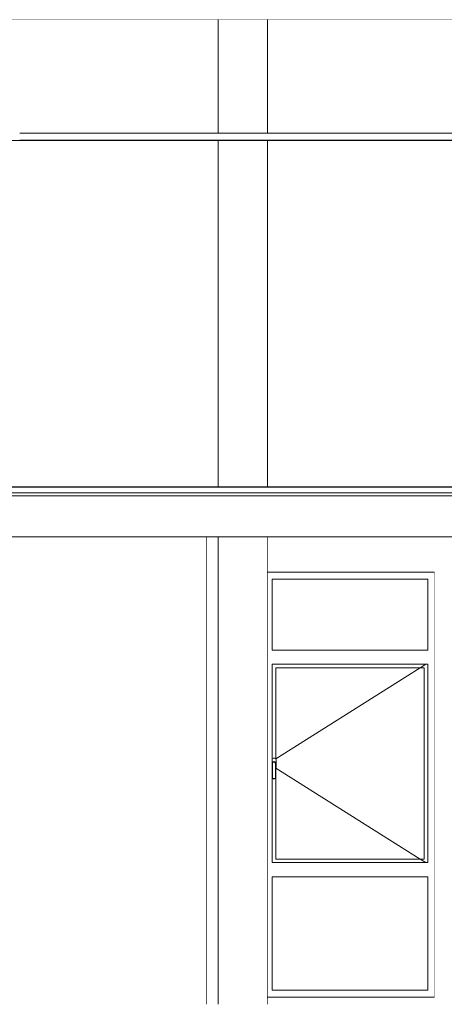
# Model space of a CAD drawing. Header units: millimetres. Extents: x -30280 to 107222, y -17460 to 4378.
# Tile 95 of 125: x 48905 to 51905, y -17110 to -10160. Entities that reach past the tile are written whole.
import ezdxf

# ---------------------------------------------------------------- set-up
doc = ezdxf.new("R2010")
doc.units = ezdxf.units.MM
doc.header["$MEASUREMENT"] = 0
doc.linetypes.add('Wipeout_Contour', pattern=[1000, 0, -1000])
for name, color, linetype in [('07_CR_Cel Ras pladur', 7, 'Continuous'), ('09_EI_Mobiliari general', 7, 'Continuous'), ('10_ESTR_Fotjats', 7, 'Continuous'), ('10_ESTR_Pilars', 7, 'Continuous'), ('12_FAÇ_Façana', 7, 'Continuous'), ('14_PAV_Paviment existent', 7, 'Continuous'), ('Nuevo_07_CR_Cel Ras armstrong', 7, 'Continuous'), ('Nuevo_08_E_Envans secs', 7, 'Continuous'), ('Ventanas Archicad', 7, 'Continuous')]:
    doc.layers.add(name, color=color, linetype=linetype)
doc.layers.add('07_CR_Cel Ras pladur_Pluma_Nº__102', color=7, linetype='Continuous', lineweight=5, true_color=0xcccccc)
doc.layers.add('Ventanas Archicad_Pluma_Nº__3', color=7, linetype='Continuous', lineweight=5, true_color=0xa4a4a4)
for name, color, linetype, lineweight in [('09_EI_Mobiliari general_Pluma_Nº__88', 7, 'Continuous', 5), ('10_ESTR_Fotjats_Pluma_Nº__1', 7, 'Continuous', 5), ('12_FAÇ_Façana_Pluma_Nº__47', 7, 'Continuous', 20), ('14_PAV_Paviment existent_Pluma_Nº__29', 7, 'Continuous', 20), ('Nuevo_07_CR_Cel Ras armstrong_Pluma_Nº__1', 7, 'Continuous', 5), ('Nuevo_08_E_Envans secs_Pluma_Nº__47', 7, 'Continuous', 20), ('Ventanas Archicad_Pluma_Nº__47', 7, 'Continuous', 20)]:
    doc.layers.add(name, color=color, linetype=linetype, lineweight=lineweight)

# ---------------------------------------------------------------- blocks, each defined once
blk = doc.blocks.new('Elem Sección_37_1', base_point=(57674.8, -13460))
at = {"color": 254, "linetype": 'Wipeout_Contour', "lineweight": 0, "ltscale": 210452.33738}
blk.add_wipeout([(50224.4, -17110), (50306.9, -17110), (50306.9, -13810), (50224.4, -13810)], dxfattribs=at).dxf.layer = '09_EI_Mobiliari general'
at = {"layer": '09_EI_Mobiliari general_Pluma_Nº__88', "color": 7, "linetype": 'Continuous', "lineweight": 5}
blk.add_line((50224.4, -17110), (50224.4, -13810), dxfattribs=at)
blk = doc.blocks.new('Elem Sección_45_1', base_point=(57674.8, -13460))
at = {"color": 254, "linetype": 'Wipeout_Contour', "lineweight": 0, "ltscale": 211279.063788}
blk.add_wipeout([(50306.9, -13810), (50306.9, -17110), (50656.9, -17110), (50656.9, -13810)], dxfattribs=at).dxf.layer = '09_EI_Mobiliari general'
at = {"layer": '09_EI_Mobiliari general_Pluma_Nº__88', "color": 7, "linetype": 'Continuous', "lineweight": 5}
for p, q in [((50306.9, -17110), (50306.9, -13810)), ((50656.9, -17110), (50656.9, -13810))]:
    blk.add_line(p, q, dxfattribs=at)
blk = doc.blocks.new('Elem Sección_52_1', base_point=(57674.8, -13460))
at = {"layer": '12_FAÇ_Façana_Pluma_Nº__47', "color": 7, "linetype": 'Continuous', "lineweight": 20}
for p, q in [((50748.8, -14610), (50748.8, -14110)), ((50748.8, -16085), (50748.8, -14735)), ((50748.8, -17010), (50748.8, -16210))]:
    blk.add_line(p, q, dxfattribs=at)
blk = doc.blocks.new('Elem Sección_57_1', base_point=(57674.8, -13460))
at = {"layer": 'Ventanas Archicad_Pluma_Nº__3', "color": 253, "linetype": 'Continuous', "lineweight": 5, "true_color": 0xa4a4a4}
for p, q in [((50798.8, -14110), (50798.8, -14610)), ((50773.8, -16085), (50773.8, -14735)), ((50823.8, -14735), (50823.8, -16085)), ((50853.1, -14735), (51763.7, -15309)), ((50853.1, -16085), (51763.7, -15510.9)), ((50798.8, -16210), (50798.8, -17010))]:
    blk.add_line(p, q, dxfattribs=at)
blk = doc.blocks.new('Elem Sección_62_1', base_point=(57674.8, -13460))
at = {"color": 254, "linetype": 'Wipeout_Contour', "lineweight": 0, "ltscale": 220467.913556}
blk.add_wipeout([(51833.7, -17110), (53925.9, -17110), (53925.9, -13810), (51833.7, -13810)], dxfattribs=at).dxf.layer = '12_FAÇ_Façana'
at = {"layer": '12_FAÇ_Façana_Pluma_Nº__47', "color": 7, "linetype": 'Continuous', "lineweight": 20}
for p, q in [((53925.9, -17110), (53925.9, -13810)), ((51833.7, -14060), (51833.7, -17060))]:
    blk.add_line(p, q, dxfattribs=at)
blk = doc.blocks.new('Elem Sección_64_1', base_point=(57674.8, -13460))
at = {"color": 254, "linetype": 'Wipeout_Contour', "lineweight": 0, "ltscale": 203539.322791}
blk.add_wipeout([(46677.4, -17110), (50224.4, -17110), (50224.4, -13810), (46677.4, -13810)], dxfattribs=at).dxf.layer = '12_FAÇ_Façana'
at = {"layer": '12_FAÇ_Façana_Pluma_Nº__47', "color": 7, "linetype": 'Continuous', "lineweight": 20}
blk.add_line((46677.4, -13810), (46677.4, -17110), dxfattribs=at)
blk = doc.blocks.new('Elem Sección_65_1', base_point=(57674.8, -13460))
at = {"color": 254, "linetype": 'Wipeout_Contour', "lineweight": 0, "ltscale": 212426.150902}
blk.add_wipeout([(50656.9, -13810), (50656.9, -14060), (51833.7, -14060), (51833.7, -13810)], dxfattribs=at).dxf.layer = '12_FAÇ_Façana'
at = {"color": 254, "linetype": 'Wipeout_Contour', "lineweight": 0, "ltscale": 216074.579982}
blk.add_wipeout([(50656.9, -17110), (51833.7, -17110), (51833.7, -17060), (50656.9, -17060)], dxfattribs=at).dxf.layer = '12_FAÇ_Façana'
blk = doc.blocks.new('Elem Sección_66_1', base_point=(57674.8, -13460))
at = {"color": 254, "linetype": 'Wipeout_Contour', "lineweight": 0, "ltscale": 636013.139716}
blk.add_wipeout([(50656.9, -14110), (50656.9, -17010), (50688.7, -17010), (50688.7, -16210), (50688.7, -16110), (50688.7, -15515.5), (50687.7, -15514), (50687.7, -15410), (50688.7, -15406.2), (50688.7, -14710), (50688.7, -14610), (50688.7, -14110)], dxfattribs=at).dxf.layer = 'Ventanas Archicad'
at = {"color": 254, "linetype": 'Wipeout_Contour', "lineweight": 0, "ltscale": 432612.443596}
blk.add_wipeout([(51788.7, -14710), (51788.7, -16110), (51788.7, -16210), (51788.7, -17010), (51833.7, -17010), (51833.7, -14110), (51788.7, -14110), (51788.7, -14610)], dxfattribs=at).dxf.layer = 'Ventanas Archicad'
at = {"color": 254, "linetype": 'Wipeout_Contour', "lineweight": 0, "ltscale": 318876.530056}
blk.add_wipeout([(50656.9, -14060), (50656.9, -14110), (50688.7, -14110), (51788.7, -14110), (51833.7, -14110), (51833.7, -14060)], dxfattribs=at).dxf.layer = 'Ventanas Archicad'
at = {"color": 254, "linetype": 'Wipeout_Contour', "lineweight": 0, "ltscale": 213179.560912}
blk.add_wipeout([(50688.7, -14610), (50688.7, -14710), (51788.7, -14710), (51788.7, -14610)], dxfattribs=at).dxf.layer = 'Ventanas Archicad'
at = {"color": 254, "linetype": 'Wipeout_Contour', "lineweight": 0, "ltscale": 900852.970719}
blk.add_wipeout([(50688.7, -15375.8), (50688.7, -15406.2), (50689.5, -15403.2), (50694.5, -15398.3), (50701.2, -15396.5), (50708, -15398.3), (50712.9, -15403.2), (50714.7, -15410), (50714.7, -15443.1), (50715.9, -15442), (50717.2, -15437), (50717.2, -15383), (50715.9, -15378), (50712.2, -15374.3), (50707.2, -15373), (50695.2, -15373), (50690.2, -15374.3)], dxfattribs=at).dxf.layer = 'Ventanas Archicad'
at = {"color": 254, "linetype": 'Wipeout_Contour', "lineweight": 0, "ltscale": 212069.819684}
blk.add_wipeout([(50689.7, -15517), (50701.2, -15520), (50701.2, -15516.9), (50691.6, -15514.4)], dxfattribs=at).dxf.layer = 'Ventanas Archicad'
at = {"color": 254, "linetype": 'Wipeout_Contour', "lineweight": 0, "ltscale": 214907.597122}
blk.add_wipeout([(50688.7, -16110), (50688.7, -16210), (51788.7, -16210), (51788.7, -16110)], dxfattribs=at).dxf.layer = 'Ventanas Archicad'
at = {"color": 254, "linetype": 'Wipeout_Contour', "lineweight": 0, "ltscale": 323988.396176}
blk.add_wipeout([(50656.9, -17060), (51833.7, -17060), (51833.7, -17010), (51788.7, -17010), (50688.7, -17010), (50656.9, -17010)], dxfattribs=at).dxf.layer = 'Ventanas Archicad'
at = {"layer": 'Ventanas Archicad_Pluma_Nº__47', "color": 7, "linetype": 'Continuous', "lineweight": 20}
for p, q in [((51833.7, -14060), (50656.9, -14060)), ((51833.7, -17060), (50656.9, -17060))]:
    blk.add_line(p, q, dxfattribs=at)
at = {"color": 254, "linetype": 'Wipeout_Contour', "lineweight": 0, "ltscale": 212854.66101}
blk.add_wipeout([(50688.7, -14610), (51788.7, -14610), (51788.7, -14110), (50688.7, -14110)], dxfattribs=at).dxf.layer = 'Ventanas Archicad'
at = {"color": 254, "linetype": 'Wipeout_Contour', "lineweight": 0, "ltscale": 216098.558917}
blk.add_wipeout([(51763.7, -14735), (51763.7, -16085), (51788.7, -16085), (51788.7, -14735)], dxfattribs=at).dxf.layer = 'Ventanas Archicad'
at = {"color": 254, "linetype": 'Wipeout_Contour', "lineweight": 0, "ltscale": 212110.553818}
blk.add_wipeout([(50701.2, -15520), (50712.7, -15517), (50710.8, -15514.4), (50701.2, -15516.9)], dxfattribs=at).dxf.layer = 'Ventanas Archicad'
at = {"color": 254, "linetype": 'Wipeout_Contour', "lineweight": 0, "ltscale": 215461.187526}
blk.add_wipeout([(50688.7, -17010), (51788.7, -17010), (51788.7, -16210), (50688.7, -16210)], dxfattribs=at).dxf.layer = 'Ventanas Archicad'
at = {"layer": 'Ventanas Archicad_Pluma_Nº__3', "color": 253, "linetype": 'Continuous', "lineweight": 5, "true_color": 0xa4a4a4}
for p, q in [((50688.7, -14610), (50688.7, -14110)), ((50688.7, -14110), (51788.7, -14110)), ((51788.7, -14110), (51788.7, -14610)), ((51788.7, -14610), (50688.7, -14610)), ((50688.7, -17010), (50688.7, -16210)), ((50688.7, -16210), (51788.7, -16210)), ((51788.7, -16210), (51788.7, -17010)), ((51788.7, -17010), (50688.7, -17010))]:
    blk.add_line(p, q, dxfattribs=at)
at = {"color": 254, "linetype": 'Wipeout_Contour', "lineweight": 0, "ltscale": 212043.770872}
blk.add_wipeout([(50687.7, -15514), (50689.7, -15517), (50691.6, -15514.4), (50690.7, -15513.1)], dxfattribs=at).dxf.layer = 'Ventanas Archicad'
at = {"color": 254, "linetype": 'Wipeout_Contour', "lineweight": 0, "ltscale": 212130.657938}
blk.add_wipeout([(50712.7, -15517), (50714.7, -15514), (50711.7, -15513.1), (50710.8, -15514.4)], dxfattribs=at).dxf.layer = 'Ventanas Archicad'
at = {"color": 254, "linetype": 'Wipeout_Contour', "lineweight": 0, "ltscale": 211979.879465}
blk.add_wipeout([(50687.7, -15410), (50687.7, -15514), (50690.7, -15513.1), (50690.7, -15410.4)], dxfattribs=at).dxf.layer = 'Ventanas Archicad'
at = {"color": 254, "linetype": 'Wipeout_Contour', "lineweight": 0, "ltscale": 212071.704445}
blk.add_wipeout([(50714.7, -15514), (50714.7, -15410), (50711.7, -15410.4), (50711.7, -15513.1)], dxfattribs=at).dxf.layer = 'Ventanas Archicad'
at = {"color": 254, "linetype": 'Wipeout_Contour', "lineweight": 0, "ltscale": 211919.130448}
blk.add_wipeout([(50689.5, -15403.2), (50687.7, -15410), (50690.7, -15410.4), (50692.2, -15404.8)], dxfattribs=at).dxf.layer = 'Ventanas Archicad'
at = {"color": 254, "linetype": 'Wipeout_Contour', "lineweight": 0, "ltscale": 212004.786653}
blk.add_wipeout([(50714.7, -15410), (50712.9, -15403.2), (50710.2, -15404.8), (50711.7, -15410.4)], dxfattribs=at).dxf.layer = 'Ventanas Archicad'
at = {"color": 254, "linetype": 'Wipeout_Contour', "lineweight": 0, "ltscale": 211924.433344}
blk.add_wipeout([(50694.5, -15398.3), (50689.5, -15403.2), (50692.2, -15404.8), (50696, -15401)], dxfattribs=at).dxf.layer = 'Ventanas Archicad'
at = {"color": 254, "linetype": 'Wipeout_Contour', "lineweight": 0, "ltscale": 211987.229855}
blk.add_wipeout([(50712.9, -15403.2), (50708, -15398.3), (50706.4, -15401), (50710.2, -15404.8)], dxfattribs=at).dxf.layer = 'Ventanas Archicad'
at = {"color": 254, "linetype": 'Wipeout_Contour', "lineweight": 0, "ltscale": 211940.683515}
blk.add_wipeout([(50701.2, -15396.5), (50694.5, -15398.3), (50696, -15401), (50701.2, -15399.6)], dxfattribs=at).dxf.layer = 'Ventanas Archicad'
at = {"color": 254, "linetype": 'Wipeout_Contour', "lineweight": 0, "ltscale": 211963.986642}
blk.add_wipeout([(50708, -15398.3), (50701.2, -15396.5), (50701.2, -15399.6), (50706.4, -15401)], dxfattribs=at).dxf.layer = 'Ventanas Archicad'
at = {"color": 254, "linetype": 'Wipeout_Contour', "lineweight": 0, "ltscale": 636036.755858}
blk.add_wipeout([(50691.6, -15514.4), (50701.2, -15516.9), (50710.8, -15514.4), (50711.7, -15513.1), (50711.7, -15410.4), (50710.2, -15404.8), (50706.4, -15401), (50701.2, -15399.6), (50696, -15401), (50692.2, -15404.8), (50690.7, -15410.4), (50690.7, -15513.1)], dxfattribs=at).dxf.layer = 'Ventanas Archicad'
at = {"color": 254, "linetype": 'Wipeout_Contour', "lineweight": 0, "ltscale": 423484.375944}
blk.add_wipeout([(50688.7, -14735), (50688.7, -15375.8), (50690.2, -15374.3), (50695.2, -15373), (50707.2, -15373), (50712.2, -15374.3), (50713.7, -15375.8), (50713.7, -14735)], dxfattribs=at).dxf.layer = 'Ventanas Archicad'
at = {"color": 254, "linetype": 'Wipeout_Contour', "lineweight": 0, "ltscale": 371495.288264}
blk.add_wipeout([(50689.7, -15517), (50688.7, -15515.5), (50688.7, -16085), (50713.7, -16085), (50713.7, -15515.5), (50712.7, -15517), (50701.2, -15520)], dxfattribs=at).dxf.layer = 'Ventanas Archicad'
at = {"color": 254, "linetype": 'Wipeout_Contour', "lineweight": 0, "ltscale": 319879.723409}
blk.add_wipeout([(50688.7, -14710), (50688.7, -14735), (50713.7, -14735), (51763.7, -14735), (51788.7, -14735), (51788.7, -14710)], dxfattribs=at).dxf.layer = 'Ventanas Archicad'
at = {"color": 254, "linetype": 'Wipeout_Contour', "lineweight": 0, "ltscale": 322240.829081}
blk.add_wipeout([(50688.7, -16085), (50688.7, -16110), (51788.7, -16110), (51788.7, -16085), (51763.7, -16085), (50713.7, -16085)], dxfattribs=at).dxf.layer = 'Ventanas Archicad'
at = {"color": 254, "linetype": 'Wipeout_Contour', "lineweight": 0, "ltscale": 638143.440427}
blk.add_wipeout([(50713.7, -15375.8), (50715.9, -15378), (50717.2, -15383), (50717.2, -15437), (50715.9, -15442), (50714.7, -15443.1), (50714.7, -15514), (50713.7, -15515.5), (50713.7, -16085), (51763.7, -16085), (51763.7, -14735), (50713.7, -14735)], dxfattribs=at).dxf.layer = 'Ventanas Archicad'
at = {"layer": 'Ventanas Archicad_Pluma_Nº__3', "color": 253, "linetype": 'Continuous', "lineweight": 5, "true_color": 0xa4a4a4}
for p, q in [((50688.7, -15406.2), (50688.7, -14710)), ((50688.7, -14710), (51788.7, -14710)), ((51774.1, -14710), (51734.4, -14735)), ((51788.7, -14710), (51788.7, -16110)), ((50713.7, -15375.8), (50713.7, -14735)), ((50713.7, -14735), (51763.7, -14735)), ((51734.4, -14735), (50715.3, -15377.4)), ((51763.7, -14735), (51763.7, -16085)), ((50687.7, -15410), (50689.5, -15403.2)), ((50687.7, -15514), (50687.7, -15410)), ((50690.2, -15374.3), (50688.7, -15375.8)), ((50689.5, -15403.2), (50694.5, -15398.3)), ((50695.2, -15373), (50690.2, -15374.3)), ((50690.7, -15410.4), (50692.2, -15404.8)), ((50690.7, -15513.1), (50690.7, -15410.4)), ((50692.2, -15404.8), (50696, -15401)), ((50694.5, -15398.3), (50701.2, -15396.5)), ((50707.2, -15373), (50695.2, -15373)), ((50696, -15401), (50701.2, -15399.6)), ((50701.2, -15396.5), (50708, -15398.3)), ((50701.2, -15399.6), (50706.4, -15401)), ((50706.4, -15401), (50710.2, -15404.8)), ((50712.2, -15374.3), (50707.2, -15373)), ((50708, -15398.3), (50712.9, -15403.2)), ((50710.2, -15404.8), (50711.7, -15410.4)), ((50711.7, -15410.4), (50711.7, -15513.1)), ((50715.9, -15378), (50712.2, -15374.3)), ((50712.9, -15403.2), (50714.7, -15410)), ((50714.7, -15410), (50714.7, -15514)), ((50717.2, -15383), (50715.9, -15378)), ((50717.2, -15437), (50717.2, -15383)), ((50714.7, -15443.1), (50715.9, -15442)), ((51734.4, -16085), (50715.3, -15442.5)), ((50715.9, -15442), (50717.2, -15437)), ((50689.7, -15517), (50687.7, -15514)), ((50688.7, -16110), (50688.7, -15515.5)), ((50701.2, -15520), (50689.7, -15517)), ((50691.6, -15514.4), (50690.7, -15513.1)), ((50701.2, -15516.9), (50691.6, -15514.4)), ((50710.8, -15514.4), (50701.2, -15516.9)), ((50712.7, -15517), (50701.2, -15520)), ((50711.7, -15513.1), (50710.8, -15514.4)), ((50714.7, -15514), (50712.7, -15517)), ((50713.7, -16085), (50713.7, -15515.5)), ((51788.7, -16110), (50688.7, -16110)), ((51763.7, -16085), (50713.7, -16085)), ((51774.1, -16110), (51734.4, -16085))]:
    blk.add_line(p, q, dxfattribs=at)
blk = doc.blocks.new('Elem Sección_100_1', base_point=(57674.8, -13460))
at = {"layer": '10_ESTR_Fotjats_Pluma_Nº__1', "color": 7, "linetype": 'Continuous', "lineweight": 5}
for p, q in [((65583.6, -13500), (32829.8, -13500)), ((65583.6, -13520), (32829.8, -13520)), ((65583.6, -13810), (32829.8, -13810))]:
    blk.add_line(p, q, dxfattribs=at)
blk = doc.blocks.new('Elem Sección_101_1', base_point=(57674.8, -13460))
at = {"layer": '10_ESTR_Fotjats_Pluma_Nº__1', "color": 7, "linetype": 'Continuous', "lineweight": 5}
blk.add_line((65583.6, -10160), (32829.8, -10160), dxfattribs=at)
blk = doc.blocks.new('Elem Sección_104_1', base_point=(57674.8, -13460))
at = {"color": 254, "linetype": 'Wipeout_Contour', "lineweight": 0, "ltscale": 206304.326333}
blk.add_wipeout([(50656.9, -10160), (50306.9, -10160), (50306.9, -10960), (50656.9, -10960)], dxfattribs=at).dxf.layer = '10_ESTR_Pilars'
at = {"color": 254, "linetype": 'Wipeout_Contour', "lineweight": 0, "ltscale": 207828.580577}
blk.add_wipeout([(50306.9, -13458), (50656.9, -13458), (50656.9, -11013), (50306.9, -11013)], dxfattribs=at).dxf.layer = '10_ESTR_Pilars'
blk = doc.blocks.new('Elem Sección_112_1', base_point=(57674.8, -13460))
at = {"color": 254, "linetype": 'Wipeout_Contour', "lineweight": 0, "ltscale": 183431.37963}
blk.add_wipeout([(38901.2, -10160), (38901.2, -10960), (50306.9, -10960), (50306.9, -10160)], dxfattribs=at).dxf.layer = 'Nuevo_08_E_Envans secs'
at = {"color": 254, "linetype": 'Wipeout_Contour', "lineweight": 0, "ltscale": 265090.98384}
blk.add_wipeout([(53832.4, -10160), (50656.9, -10160), (50656.9, -10960), (50705.1, -10960), (53832.4, -10960)], dxfattribs=at).dxf.layer = 'Nuevo_08_E_Envans secs'
at = {"color": 254, "linetype": 'Wipeout_Contour', "lineweight": 0, "ltscale": 360030.849684}
blk.add_wipeout([(38901.2, -13458), (39056.8, -13458), (39056.8, -11360), (44738.2, -11360), (44738.2, -13458), (50306.9, -13458), (50306.9, -11013), (38901.2, -11013)], dxfattribs=at).dxf.layer = 'Nuevo_08_E_Envans secs'
at = {"color": 254, "linetype": 'Wipeout_Contour', "lineweight": 0, "ltscale": 214690.896989}
blk.add_wipeout([(50656.9, -13458), (53832.4, -13458), (53832.4, -11013), (50656.9, -11013)], dxfattribs=at).dxf.layer = 'Nuevo_08_E_Envans secs'
at = {"layer": 'Nuevo_08_E_Envans secs_Pluma_Nº__47', "color": 7, "linetype": 'Continuous', "lineweight": 20}
for p, q in [((50306.9, -10960), (50306.9, -10160)), ((50656.9, -10160), (50656.9, -10960)), ((50306.9, -13458), (50306.9, -11013)), ((50656.9, -11013), (50656.9, -13458))]:
    blk.add_line(p, q, dxfattribs=at)
blk = doc.blocks.new('Elem Sección_156_1', base_point=(57674.8, -13460))
at = {"layer": '14_PAV_Paviment existent_Pluma_Nº__29', "color": 7, "linetype": 'Continuous', "lineweight": 20}
for p, q in [((64353.7, -13458), (32829.8, -13458)), ((64353.7, -13460), (32829.8, -13460))]:
    blk.add_line(p, q, dxfattribs=at)
blk = doc.blocks.new('Elem Sección_213_1', base_point=(57674.8, -13460))
at = {"color": 254, "linetype": 'Wipeout_Contour', "lineweight": 0, "ltscale": 211179.636495}
blk.add_wipeout([(37505.1, -11010), (37505.1, -11013), (65583.6, -11013), (65583.6, -11010)], dxfattribs=at).dxf.layer = '07_CR_Cel Ras pladur'
at = {"layer": '07_CR_Cel Ras pladur_Pluma_Nº__102', "color": 254, "linetype": 'Continuous', "lineweight": 5, "true_color": 0xcccccc}
blk.add_line((37505.1, -11013), (65583.6, -11013), dxfattribs=at)
blk = doc.blocks.new('Elem Sección_233_1', base_point=(57674.8, -13460))
at = {"layer": 'Nuevo_07_CR_Cel Ras armstrong_Pluma_Nº__1', "color": 7, "linetype": 'Continuous', "lineweight": 5}
for p, q in [((49505.1, -10960), (48905.1, -10960)), ((49505.1, -11010), (48905.1, -11010))]:
    blk.add_line(p, q, dxfattribs=at)
blk = doc.blocks.new('Elem Sección_234_1', base_point=(57674.8, -13460))
at = {"layer": 'Nuevo_07_CR_Cel Ras armstrong_Pluma_Nº__1', "color": 7, "linetype": 'Continuous', "lineweight": 5}
for p, q in [((50105.1, -10960), (49505.1, -10960)), ((50105.1, -11010), (49505.1, -11010))]:
    blk.add_line(p, q, dxfattribs=at)
blk = doc.blocks.new('Elem Sección_235_1', base_point=(57674.8, -13460))
at = {"layer": 'Nuevo_07_CR_Cel Ras armstrong_Pluma_Nº__1', "color": 7, "linetype": 'Continuous', "lineweight": 5}
for p, q in [((50705.1, -10960), (50105.1, -10960)), ((50705.1, -11010), (50105.1, -11010))]:
    blk.add_line(p, q, dxfattribs=at)
blk = doc.blocks.new('Elem Sección_236_1', base_point=(57674.8, -13460))
at = {"layer": 'Nuevo_07_CR_Cel Ras armstrong_Pluma_Nº__1', "color": 7, "linetype": 'Continuous', "lineweight": 5}
for p, q in [((51305.1, -10960), (50705.1, -10960)), ((51305.1, -11010), (50705.1, -11010))]:
    blk.add_line(p, q, dxfattribs=at)
blk = doc.blocks.new('Elem Sección_237_1', base_point=(57674.8, -13460))
at = {"layer": 'Nuevo_07_CR_Cel Ras armstrong_Pluma_Nº__1', "color": 7, "linetype": 'Continuous', "lineweight": 5}
for p, q in [((51905.1, -10960), (51305.1, -10960)), ((51905.1, -11010), (51305.1, -11010))]:
    blk.add_line(p, q, dxfattribs=at)
blk = doc.blocks.new('Elem Sección_238_1', base_point=(57674.8, -13460))
at = {"layer": 'Nuevo_07_CR_Cel Ras armstrong_Pluma_Nº__1', "color": 7, "linetype": 'Continuous', "lineweight": 5}
for p, q in [((52505.1, -10960), (51905.1, -10960)), ((52505.1, -11010), (51905.1, -11010))]:
    blk.add_line(p, q, dxfattribs=at)

msp = doc.modelspace()

# ---------------------------------------------------------------- block references
at = {"layer": '09_EI_Mobiliari general', "lineweight": 0}
msp.add_blockref('Elem Sección_37_1', (57674.8, -13460), dxfattribs=at)
at = {"layer": '10_ESTR_Fotjats', "lineweight": 0}
msp.add_blockref('Elem Sección_101_1', (57674.8, -13460), dxfattribs=at)
at = {"layer": '12_FAÇ_Façana', "lineweight": 0}
for name in ['Elem Sección_62_1', 'Elem Sección_52_1']:
    msp.add_blockref(name, (57674.8, -13460), dxfattribs=at)
at = {"layer": 'Ventanas Archicad', "lineweight": 0}
msp.add_blockref('Elem Sección_57_1', (57674.8, -13460), dxfattribs=at)

# ---------------------------------------------------------------- next in the draw order: block references
at = {"layer": '09_EI_Mobiliari general', "lineweight": 0}
msp.add_blockref('Elem Sección_45_1', (57674.8, -13460), dxfattribs=at)
at = {"layer": '12_FAÇ_Façana', "lineweight": 0}
msp.add_blockref('Elem Sección_64_1', (57674.8, -13460), dxfattribs=at)

# ---------------------------------------------------------------- next in the draw order: block references
msp.add_blockref('Elem Sección_65_1', (57674.8, -13460), dxfattribs=at)

# ---------------------------------------------------------------- next in the draw order: block references
at = {"layer": '10_ESTR_Fotjats', "lineweight": 0}
msp.add_blockref('Elem Sección_100_1', (57674.8, -13460), dxfattribs=at)
at = {"layer": 'Ventanas Archicad', "lineweight": 0}
msp.add_blockref('Elem Sección_66_1', (57674.8, -13460), dxfattribs=at)

# ---------------------------------------------------------------- next in the draw order: block references
at = {"layer": '10_ESTR_Pilars', "lineweight": 0}
msp.add_blockref('Elem Sección_104_1', (57674.8, -13460), dxfattribs=at)

# ---------------------------------------------------------------- next in the draw order: block references
at = {"layer": 'Nuevo_08_E_Envans secs', "lineweight": 0}
msp.add_blockref('Elem Sección_112_1', (57674.8, -13460), dxfattribs=at)

# ---------------------------------------------------------------- next in the draw order: block references
at = {"layer": '07_CR_Cel Ras pladur', "lineweight": 0}
msp.add_blockref('Elem Sección_213_1', (57674.8, -13460), dxfattribs=at)
at = {"layer": '14_PAV_Paviment existent', "lineweight": 0}
msp.add_blockref('Elem Sección_156_1', (57674.8, -13460), dxfattribs=at)

# ---------------------------------------------------------------- next in the draw order: block references
at = {"layer": 'Nuevo_07_CR_Cel Ras armstrong', "lineweight": 0}
for name in ['Elem Sección_233_1', 'Elem Sección_234_1', 'Elem Sección_235_1', 'Elem Sección_236_1', 'Elem Sección_237_1', 'Elem Sección_238_1']:
    msp.add_blockref(name, (57674.8, -13460), dxfattribs=at)

doc.saveas('drawing.dxf')
